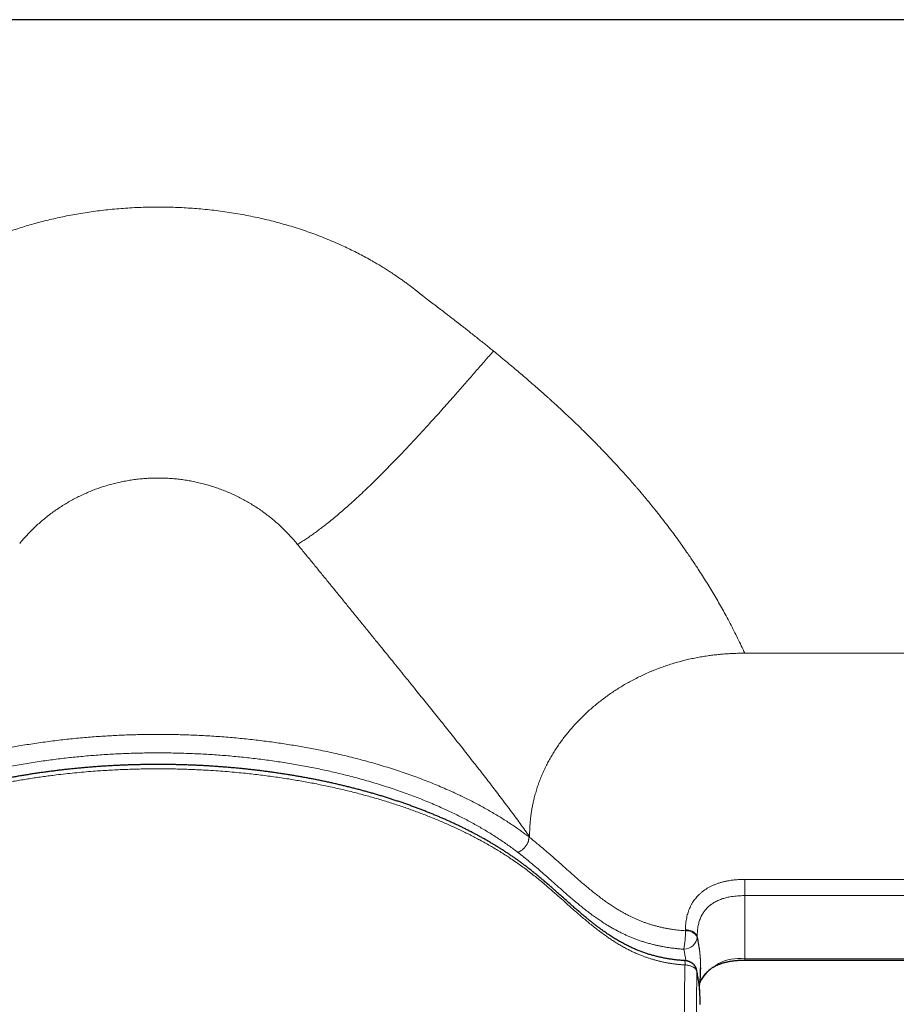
# Model space of a CAD drawing. Header units: millimetres. Extents: x 8 to 717, y 12 to 440.
# Tile 110 of 148: x 360 to 409, y 71 to 126. Entities that reach past the tile are written whole.
import ezdxf

# ---------------------------------------------------------------- set-up
doc = ezdxf.new("R2010")
doc.units = ezdxf.units.MM

msp = doc.modelspace()

# ---------------------------------------------------------------- linework, layer by layer
at = {"color": 7, "linetype": 'Continuous', "lineweight": 30}
for p, q in [((425.506, 126.27), (310.505, 126.27)), ((398.255, 73.334), (398.255, 73.378))]:
    msp.add_line(p, q, dxfattribs=at)
at = {"color": 252, "linetype": 'Continuous', "lineweight": 0}
for p, q in [((400.717, 90.925), (451.408, 90.925)), ((397.409, 75.485), (397.409, 75.441)), ((398.066, 75.14), (398.066, 75.096))]:
    msp.add_line(p, q, dxfattribs=at)
at = {"color": 252, "linetype": 'Continuous', "lineweight": 0, "flags": 128}
for points in [[(400.718, 78.306), (400.718, 78.262), (400.718, 78.217), (400.718, 78.171), (400.718, 78.124), (400.718, 78.077), (400.718, 78.029), (400.718, 77.981), (400.718, 77.933), (400.718, 77.885), (400.718, 77.838), (400.718, 77.792), (400.718, 77.746), (400.718, 77.701), (400.718, 77.658), (400.717, 77.616), (400.717, 77.575), (400.717, 77.536), (400.717, 77.499), (400.717, 77.464), (400.717, 77.431), (400.717, 77.4)], [(400.718, 78.306), (401.53, 78.306), (420.222, 78.306), (438.914, 78.306), (460.987, 78.306), (466.505, 78.306)], [(400.717, 77.4), (403.011, 77.4), (411.13, 77.4), (455.43, 77.4), (466.505, 77.4)], [(400.717, 73.876), (403.132, 73.876), (411.131, 73.876), (455.43, 73.876), (466.505, 73.876)], [(397.384, 73.534), (397.306, 66.001), (397.246, 60.184), (397.186, 54.367)], [(398.042, 73.186), (397.95, 64.296), (397.906, 60.053), (397.843, 54.017)]]:
    msp.add_lwpolyline(points, dxfattribs=at)
at = {"color": 7, "linetype": 'Continuous', "lineweight": 30, "flags": 128}
msp.add_lwpolyline([(398.255, 73.367), (398.255, 73.334), (398.255, 73.297)], dxfattribs=at)
at = {"color": 252, "linetype": 'Continuous', "lineweight": 0}
for centre, radius, start, end in [((391.738, 75.408), 5.671, 349.8942, 0.3379), ((397.476, 74.813), 0.675, 28.9558, 95.6921), ((397.471, 74.762), 0.682, 29.315, 95.2687), ((397.321, 75.16), 0.748, 269.9687, 355.0484), ((389.877, 73.328), 8.377, 0.2644, 12.1806), ((389.196, 72.666), 8.31, 7.6068, 12.1326), ((396.921, 73.602), 0.468, 351.6273, 21.5614), ((400.413, 71.439), 2.456, 82.8884, 153.3248), ((409.099, 73.876), 8.382, 179.9993, 180.4834), ((397.681, 73.189), 0.361, 359.3774, 12.1738)]:
    msp.add_arc(centre, radius, start, end, dxfattribs=at)
msp.add_ellipse((368.092, 71.424), major_axis=(30.14, -0.005), ratio=0.522487, start_param=6.281096, end_param=6.395644, dxfattribs=at)
at = {"color": 7, "linetype": 'Continuous', "lineweight": 30}
msp.add_ellipse((368.092, 71.424), major_axis=(30.14, -0.005), ratio=0.522487, start_param=6.277777, end_param=6.281096, dxfattribs=at)
at = {"color": 252, "linetype": 'Continuous', "lineweight": 0}
for points, knots in [([(386.703, 107.784), (386.632, 107.841), (386.489, 107.958), (386.27, 108.134), (386.043, 108.316), (385.81, 108.503), (385.569, 108.694), (385.343, 108.872), (385.134, 109.036), (384.995, 109.145), (384.905, 109.215), (384.867, 109.245), (384.828, 109.275), (384.79, 109.305), (384.751, 109.335), (384.712, 109.366), (384.67, 109.398), (384.624, 109.434), (384.576, 109.472), (384.53, 109.507), (384.489, 109.538), (384.46, 109.561), (384.44, 109.576), (384.428, 109.586), (384.417, 109.594), (384.406, 109.603), (384.392, 109.614), (384.375, 109.627), (384.29, 109.692), (384.164, 109.789), (383.997, 109.919), (383.855, 110.028), (383.714, 110.137), (383.572, 110.245), (383.43, 110.353), (383.287, 110.46), (383.149, 110.563), (383.029, 110.653), (382.927, 110.733), (382.835, 110.804), (382.761, 110.863), (382.707, 110.906), (382.673, 110.933), (382.638, 110.961), (382.601, 110.991), (382.563, 111.022), (382.526, 111.052), (382.491, 111.08), (382.46, 111.105), (382.431, 111.128), (382.405, 111.149), (382.382, 111.167), (382.356, 111.188), (382.327, 111.211), (382.276, 111.251), (382.209, 111.303), (382.124, 111.368), (382.038, 111.433), (381.948, 111.5), (381.857, 111.567), (381.765, 111.634), (381.673, 111.7), (381.58, 111.766), (381.432, 111.87), (381.228, 112.01), (380.977, 112.176), (380.735, 112.332), (380.5, 112.479), (380.262, 112.622), (379.988, 112.783), (379.675, 112.959), (379.325, 113.149), (378.97, 113.331), (378.611, 113.507), (378.224, 113.688), (377.808, 113.873), (377.362, 114.059), (376.911, 114.236), (376.456, 114.403), (375.996, 114.561), (375.541, 114.707), (375.09, 114.841), (374.646, 114.964), (374.2, 115.078), (373.751, 115.184), (373.29, 115.284), (372.817, 115.377), (372.331, 115.463), (371.844, 115.539), (371.356, 115.606), (370.866, 115.664), (370.384, 115.711), (369.91, 115.749), (369.445, 115.778), (368.978, 115.799), (368.511, 115.812), (368.033, 115.816), (367.545, 115.813), (367.048, 115.8), (366.553, 115.778), (366.06, 115.746), (365.567, 115.706), (365.086, 115.657), (364.615, 115.601), (364.155, 115.538), (363.696, 115.466), (363.238, 115.386), (362.797, 115.3), (362.372, 115.21), (361.963, 115.115), (361.556, 115.014), (361.151, 114.906), (360.749, 114.791), (360.348, 114.669), (359.938, 114.535), (359.518, 114.39), (359.089, 114.232), (358.664, 114.066), (358.243, 113.891), (357.824, 113.706), (357.407, 113.512), (356.992, 113.308), (356.583, 113.095), (356.179, 112.873), (355.78, 112.643), (355.387, 112.404), (355.063, 112.197), (354.805, 112.025), (354.61, 111.892), (354.417, 111.758), (354.226, 111.621), (354.037, 111.482), (353.868, 111.355), (353.726, 111.245), (353.601, 111.146), (353.472, 111.042), (353.342, 110.937), (353.214, 110.835), (353.093, 110.74), (353, 110.669), (352.942, 110.625), (352.916, 110.605), (352.889, 110.585), (352.859, 110.562), (352.826, 110.537), (352.787, 110.508), (352.741, 110.474), (352.692, 110.437), (352.643, 110.4), (352.594, 110.364), (352.548, 110.328), (352.503, 110.295), (352.464, 110.265), (352.427, 110.237), (352.389, 110.208), (352.348, 110.177), (352.304, 110.143), (352.27, 110.116), (352.245, 110.097), (352.232, 110.087), (352.218, 110.077), (352.204, 110.066), (352.19, 110.055), (352.164, 110.035), (352.128, 110.007), (352.083, 109.972), (352.043, 109.942), (352.009, 109.916), (351.98, 109.893), (351.957, 109.875), (351.938, 109.861), (351.925, 109.85), (351.912, 109.841), (351.898, 109.83), (351.882, 109.818), (351.866, 109.805), (351.85, 109.793), (351.812, 109.763), (351.751, 109.717), (351.668, 109.652), (351.585, 109.588), (351.501, 109.524), (351.415, 109.457), (351.285, 109.356), (351.112, 109.221), (350.876, 109.037), (350.623, 108.838), (350.354, 108.624), (350.093, 108.417), (349.842, 108.216), (349.6, 108.021), (349.441, 107.893), (349.364, 107.83)], [0, 0, 0, 0, 0.00652, 0.013252, 0.020195, 0.02735, 0.034716, 0.042293, 0.04803, 0.053883, 0.055046, 0.056213, 0.057385, 0.058562, 0.059743, 0.060928, 0.062118, 0.063556, 0.065147, 0.066553, 0.067776, 0.068814, 0.06922, 0.069589, 0.069921, 0.070216, 0.070655, 0.07119, 0.071726, 0.078402, 0.082712, 0.087024, 0.091337, 0.09565, 0.099962, 0.104276, 0.108586, 0.112486, 0.115163, 0.117994, 0.120979, 0.12202, 0.123078, 0.124153, 0.125293, 0.12655, 0.127717, 0.128794, 0.129781, 0.130679, 0.131487, 0.132205, 0.13285, 0.1339, 0.134924, 0.137599, 0.140069, 0.142754, 0.145507, 0.148264, 0.151025, 0.15379, 0.156564, 0.159359, 0.16701, 0.174606, 0.181344, 0.188049, 0.194833, 0.201612, 0.21129, 0.220965, 0.23064, 0.240318, 0.250002, 0.261678, 0.273343, 0.285003, 0.296664, 0.308332, 0.320032, 0.331057, 0.342061, 0.35305, 0.364028, 0.375001, 0.386704, 0.398384, 0.410049, 0.421703, 0.433353, 0.445004, 0.455983, 0.466961, 0.477952, 0.488963, 0.499999, 0.511715, 0.523403, 0.53507, 0.546721, 0.558363, 0.570001, 0.580976, 0.591959, 0.602954, 0.613966, 0.625, 0.634976, 0.644955, 0.654942, 0.664941, 0.674955, 0.684988, 0.695004, 0.706002, 0.716996, 0.72799, 0.73899, 0.749999, 0.761205, 0.772402, 0.783596, 0.794791, 0.805993, 0.817162, 0.828325, 0.834085, 0.839866, 0.845572, 0.851218, 0.857058, 0.8627, 0.866726, 0.870139, 0.874392, 0.878808, 0.88237, 0.886308, 0.890053, 0.890872, 0.891592, 0.892409, 0.893323, 0.894334, 0.895442, 0.896872, 0.898437, 0.899932, 0.901318, 0.902824, 0.904176, 0.905371, 0.906423, 0.907549, 0.908814, 0.910131, 0.911571, 0.911968, 0.912374, 0.912788, 0.913211, 0.913642, 0.914088, 0.915612, 0.916975, 0.918177, 0.919219, 0.920099, 0.920819, 0.921378, 0.921776, 0.922047, 0.922537, 0.923028, 0.923518, 0.924008, 0.924498, 0.927029, 0.92956, 0.932089, 0.934617, 0.937145, 0.939943, 0.946542, 0.952996, 0.961496, 0.969729, 0.977696, 0.985397, 0.992832, 1, 1, 1, 1]), ([(375.772, 96.998), (375.849, 97.044), (376.004, 97.139), (376.236, 97.29), (376.472, 97.449), (376.71, 97.617), (376.951, 97.794), (377.193, 97.978), (377.447, 98.176), (377.711, 98.389), (377.985, 98.616), (378.261, 98.852), (378.538, 99.095), (378.844, 99.368), (379.177, 99.673), (379.536, 100.011), (379.898, 100.358), (380.26, 100.713), (380.622, 101.076), (380.985, 101.444), (381.377, 101.849), (381.797, 102.291), (382.246, 102.769), (382.691, 103.25), (383.101, 103.7), (383.476, 104.115), (383.816, 104.494), (384.152, 104.871), (384.463, 105.222), (384.748, 105.545), (385.007, 105.84), (385.263, 106.133), (385.516, 106.422), (385.763, 106.705), (386.005, 106.983), (386.241, 107.254), (386.473, 107.52), (386.627, 107.697), (386.703, 107.784)], [0, 0, 0, 0, 0.019106, 0.03861, 0.058498, 0.078759, 0.099379, 0.120344, 0.141636, 0.165419, 0.189558, 0.214029, 0.238811, 0.263877, 0.296224, 0.328942, 0.361977, 0.395276, 0.428782, 0.46244, 0.496194, 0.538343, 0.580441, 0.622377, 0.664039, 0.696508, 0.728684, 0.760513, 0.79194, 0.816756, 0.841254, 0.865404, 0.88918, 0.912556, 0.935098, 0.957203, 0.978845, 1, 1, 1, 1]), ([(386.703, 107.784), (386.82, 107.688), (387.053, 107.498), (387.397, 107.214), (387.733, 106.933), (388.062, 106.656), (388.382, 106.383), (388.695, 106.114), (388.987, 105.86), (389.258, 105.622), (389.449, 105.452), (389.576, 105.339), (389.64, 105.282), (389.704, 105.224), (389.768, 105.167), (389.83, 105.111), (389.973, 104.981), (390.195, 104.779), (390.508, 104.49), (390.829, 104.19), (391.157, 103.879), (391.478, 103.569), (391.791, 103.263), (392.003, 103.052), (392.116, 102.939), (392.135, 102.92), (392.154, 102.901), (392.173, 102.882), (392.191, 102.863), (392.209, 102.845), (392.243, 102.811), (392.357, 102.696), (392.576, 102.473), (392.881, 102.158), (393.204, 101.817), (393.522, 101.477), (393.82, 101.15), (394.101, 100.839), (394.354, 100.553), (394.551, 100.328), (394.673, 100.185), (394.723, 100.128), (394.741, 100.106), (394.747, 100.1), (394.752, 100.093), (394.758, 100.086), (394.764, 100.08), (394.885, 99.938), (395.12, 99.659), (395.464, 99.243), (395.799, 98.827), (396.126, 98.411), (396.446, 97.995), (396.745, 97.595), (397.024, 97.212), (397.285, 96.847), (397.484, 96.561), (397.625, 96.357), (397.708, 96.235), (397.791, 96.112), (397.874, 95.989), (397.955, 95.867), (398.036, 95.744), (398.171, 95.538), (398.359, 95.247), (398.594, 94.872), (398.823, 94.498), (399.046, 94.125), (399.263, 93.752), (399.474, 93.379), (399.687, 92.992), (399.901, 92.591), (400.115, 92.175), (400.323, 91.759), (400.524, 91.342), (400.653, 91.064), (400.717, 90.925)], [0, 0, 0, 0, 0.020519, 0.040644, 0.060376, 0.079716, 0.098663, 0.117218, 0.135382, 0.150731, 0.16579, 0.169686, 0.173562, 0.177418, 0.181254, 0.185071, 0.188702, 0.207156, 0.225396, 0.245863, 0.266053, 0.285969, 0.30561, 0.324701, 0.325892, 0.327082, 0.328271, 0.329459, 0.330646, 0.331832, 0.332905, 0.336999, 0.35353, 0.374683, 0.395619, 0.416339, 0.436844, 0.454714, 0.47242, 0.487867, 0.494625, 0.49759, 0.497978, 0.498366, 0.498754, 0.499142, 0.49953, 0.499917, 0.524179, 0.548238, 0.572099, 0.595766, 0.619242, 0.642531, 0.662874, 0.683079, 0.703147, 0.709875, 0.716588, 0.723286, 0.729969, 0.736638, 0.743292, 0.749932, 0.770209, 0.790377, 0.810441, 0.830403, 0.850268, 0.870038, 0.8899, 0.911831, 0.933802, 0.955816, 0.977881, 1, 1, 1, 1]), ([(360.281, 97.05), (360.347, 97.129), (360.48, 97.287), (360.688, 97.517), (360.904, 97.742), (361.127, 97.96), (361.357, 98.171), (361.594, 98.375), (361.838, 98.573), (362.088, 98.762), (362.345, 98.944), (362.607, 99.119), (362.875, 99.285), (363.148, 99.442), (363.427, 99.591), (363.71, 99.731), (363.998, 99.863), (364.289, 99.985), (364.585, 100.098), (364.884, 100.201), (365.187, 100.295), (365.492, 100.38), (365.8, 100.454), (366.11, 100.519), (366.422, 100.574), (366.736, 100.62), (367.051, 100.655), (367.367, 100.68), (367.684, 100.696), (367.895, 100.698), (368.001, 100.699)], [0, 0, 0, 0, 0.035716, 0.071429, 0.107142, 0.142857, 0.178569, 0.214283, 0.25, 0.285711, 0.321428, 0.35714, 0.392855, 0.428571, 0.464286, 0.5, 0.535714, 0.571427, 0.60714, 0.642855, 0.678569, 0.714284, 0.75, 0.785714, 0.821427, 0.85714, 0.892853, 0.92857, 0.964287, 1, 1, 1, 1]), ([(368.001, 100.699), (368.001, 100.699), (368.003, 100.699), (368.004, 100.699), (368.005, 100.699)], [0, 0, 0, 0, 0.5, 1, 1, 1, 1]), ([(368.005, 100.699), (368.11, 100.698), (368.321, 100.696), (368.637, 100.68), (368.952, 100.655), (369.266, 100.621), (369.579, 100.576), (369.89, 100.521), (370.2, 100.457), (370.507, 100.382), (370.811, 100.299), (371.113, 100.205), (371.411, 100.102), (371.706, 99.99), (371.997, 99.869), (372.285, 99.739), (372.567, 99.599), (372.845, 99.451), (373.118, 99.295), (373.386, 99.13), (373.648, 98.957), (373.904, 98.776), (374.154, 98.587), (374.397, 98.391), (374.634, 98.188), (374.864, 97.977), (375.087, 97.761), (375.303, 97.537), (375.512, 97.309), (375.644, 97.151), (375.71, 97.073)], [0, 0, 0, 0, 0.035712, 0.071426, 0.107142, 0.142855, 0.17857, 0.214284, 0.249999, 0.285713, 0.321427, 0.357142, 0.392856, 0.42857, 0.464285, 0.5, 0.535715, 0.571429, 0.607142, 0.642856, 0.678572, 0.714285, 0.749999, 0.785716, 0.821428, 0.857141, 0.892858, 0.928571, 0.964285, 1, 1, 1, 1]), ([(375.71, 97.073), (375.721, 97.06), (375.741, 97.035), (375.762, 97.01), (375.772, 96.998)], [0, 0, 0, 0, 0.5, 1, 1, 1, 1]), ([(388.717, 80.693), (388.63, 80.815), (388.457, 81.058), (388.189, 81.426), (387.918, 81.797), (387.642, 82.169), (387.361, 82.544), (387.083, 82.913), (386.806, 83.276), (386.532, 83.634), (386.255, 83.993), (385.975, 84.354), (385.687, 84.722), (385.392, 85.099), (385.088, 85.485), (384.783, 85.871), (384.475, 86.257), (384.166, 86.645), (383.862, 87.026), (383.562, 87.399), (383.268, 87.766), (382.973, 88.133), (382.676, 88.5), (382.361, 88.891), (382.026, 89.305), (381.675, 89.74), (381.325, 90.171), (380.978, 90.6), (380.632, 91.027), (380.265, 91.48), (379.877, 91.957), (379.47, 92.46), (379.063, 92.961), (378.653, 93.465), (378.242, 93.972), (377.829, 94.48), (377.416, 94.987), (377.004, 95.492), (376.593, 95.996), (376.182, 96.498), (375.909, 96.831), (375.772, 96.998)], [0, 0, 0, 0, 0.023522, 0.047046, 0.070569, 0.094092, 0.117613, 0.141134, 0.163311, 0.18549, 0.207669, 0.229849, 0.252028, 0.275549, 0.299068, 0.322588, 0.34611, 0.369634, 0.393161, 0.415344, 0.437507, 0.459671, 0.481861, 0.504097, 0.530506, 0.556796, 0.582861, 0.608729, 0.634516, 0.660328, 0.690811, 0.721315, 0.751797, 0.782272, 0.813373, 0.844478, 0.875584, 0.906689, 0.937792, 0.968896, 1, 1, 1, 1]), ([(388.717, 80.693), (388.717, 80.713), (388.718, 80.755), (388.718, 80.82), (388.719, 80.888), (388.721, 80.956), (388.723, 81.023), (388.727, 81.118), (388.733, 81.243), (388.746, 81.438), (388.768, 81.674), (388.801, 81.94), (388.84, 82.195), (388.885, 82.44), (388.937, 82.683), (389, 82.941), (389.076, 83.212), (389.166, 83.497), (389.266, 83.779), (389.376, 84.058), (389.496, 84.335), (389.623, 84.604), (389.758, 84.865), (389.898, 85.12), (390.048, 85.371), (390.205, 85.618), (390.37, 85.861), (390.543, 86.101), (390.723, 86.336), (390.914, 86.571), (391.115, 86.805), (391.327, 87.038), (391.547, 87.265), (391.774, 87.488), (392.007, 87.705), (392.244, 87.913), (392.484, 88.113), (392.726, 88.304), (392.974, 88.49), (393.227, 88.67), (393.486, 88.844), (393.75, 89.012), (394.019, 89.175), (394.298, 89.333), (394.587, 89.487), (394.885, 89.636), (395.188, 89.778), (395.495, 89.912), (395.808, 90.038), (396.119, 90.155), (396.43, 90.262), (396.739, 90.359), (397.052, 90.449), (397.367, 90.531), (397.686, 90.606), (398.006, 90.672), (398.329, 90.731), (398.64, 90.779), (398.94, 90.819), (399.228, 90.852), (399.516, 90.878), (399.766, 90.896), (399.976, 90.907), (400.146, 90.914), (400.286, 90.919), (400.396, 90.921), (400.479, 90.923), (400.562, 90.924), (400.641, 90.924), (400.693, 90.925), (400.717, 90.925)], [0, 0, 0, 0, 0.003762, 0.007872, 0.01215, 0.016412, 0.020549, 0.024606, 0.034227, 0.043906, 0.061149, 0.078401, 0.093801, 0.1092, 0.1246, 0.140001, 0.158334, 0.176667, 0.195, 0.213333, 0.231667, 0.25, 0.2675, 0.285, 0.3025, 0.32, 0.337501, 0.355001, 0.372502, 0.390001, 0.408334, 0.426667, 0.445, 0.463333, 0.481666, 0.5, 0.5175, 0.535, 0.552501, 0.570001, 0.5875, 0.604999, 0.622498, 0.639999, 0.658333, 0.676667, 0.695001, 0.713334, 0.731667, 0.75, 0.767499, 0.784999, 0.802499, 0.819999, 0.8375, 0.855, 0.8725, 0.89, 0.905399, 0.920799, 0.936203, 0.951597, 0.960637, 0.969703, 0.978648, 0.982928, 0.987342, 0.991793, 0.99608, 1, 1, 1, 1]), ([(388.685, 80.674), (388.616, 80.726), (388.478, 80.831), (388.265, 80.987), (388.034, 81.152), (387.783, 81.325), (387.511, 81.505), (387.233, 81.683), (386.949, 81.858), (386.657, 82.032), (386.358, 82.204), (386.052, 82.374), (385.74, 82.541), (385.422, 82.705), (385.115, 82.858), (384.82, 83), (384.538, 83.132), (384.218, 83.278), (383.858, 83.435), (383.457, 83.604), (383.049, 83.768), (382.634, 83.928), (382.211, 84.084), (381.781, 84.235), (381.345, 84.382), (380.899, 84.526), (380.443, 84.666), (379.975, 84.802), (379.503, 84.934), (379.024, 85.06), (378.538, 85.181), (378.047, 85.297), (377.551, 85.407), (377.086, 85.505), (376.653, 85.59), (376.253, 85.665), (375.852, 85.737), (375.447, 85.805), (375.039, 85.869), (374.629, 85.93), (374.216, 85.987), (373.794, 86.042), (373.361, 86.094), (372.918, 86.142), (372.473, 86.187), (372.026, 86.227), (371.573, 86.263), (371.112, 86.296), (370.645, 86.324), (370.176, 86.348), (369.707, 86.367), (369.257, 86.381), (368.827, 86.39), (368.416, 86.395), (368.003, 86.397), (367.587, 86.395), (367.169, 86.39), (366.751, 86.381), (366.333, 86.368), (365.915, 86.351), (365.497, 86.331), (365.079, 86.307), (364.654, 86.279), (364.221, 86.246), (363.781, 86.209), (363.342, 86.168), (362.904, 86.122), (362.463, 86.072), (362.018, 86.017), (361.57, 85.957), (361.123, 85.892), (360.68, 85.824), (360.257, 85.754), (359.856, 85.684), (359.475, 85.613), (359.062, 85.533), (358.618, 85.442), (358.143, 85.338), (357.672, 85.229), (357.204, 85.115), (356.74, 84.996), (356.28, 84.872), (355.825, 84.742), (355.37, 84.606), (354.916, 84.464), (354.463, 84.315), (354.016, 84.161), (353.575, 84.002), (353.139, 83.837), (352.709, 83.668), (352.287, 83.493), (351.911, 83.331), (351.58, 83.182), (351.293, 83.049), (350.99, 82.905), (350.674, 82.749), (350.344, 82.58), (350.021, 82.408), (349.703, 82.234), (349.39, 82.055), (349.082, 81.872), (348.779, 81.684), (348.482, 81.494), (348.192, 81.301), (347.924, 81.116), (347.675, 80.937), (347.446, 80.767), (347.297, 80.652), (347.223, 80.595)], [0, 0, 0, 0, 0.007489, 0.014978, 0.022467, 0.031461, 0.040457, 0.049454, 0.058451, 0.067445, 0.076582, 0.085722, 0.094863, 0.104003, 0.11314, 0.120884, 0.128629, 0.136373, 0.146904, 0.157437, 0.167971, 0.178501, 0.189105, 0.199711, 0.210318, 0.220921, 0.231868, 0.242817, 0.253766, 0.264712, 0.275739, 0.286769, 0.297798, 0.308826, 0.31751, 0.326195, 0.33488, 0.343564, 0.352289, 0.361015, 0.369741, 0.378466, 0.387728, 0.396992, 0.406256, 0.41552, 0.424781, 0.434407, 0.444035, 0.453664, 0.463293, 0.472918, 0.481322, 0.489727, 0.49813, 0.506683, 0.515236, 0.523789, 0.532341, 0.540932, 0.549524, 0.558116, 0.566707, 0.575827, 0.58495, 0.594074, 0.603196, 0.612317, 0.621785, 0.631254, 0.640725, 0.650195, 0.659662, 0.667916, 0.676171, 0.684425, 0.694953, 0.705483, 0.716014, 0.726542, 0.737143, 0.747746, 0.758349, 0.768949, 0.779891, 0.790835, 0.801778, 0.81272, 0.823742, 0.834768, 0.845793, 0.856815, 0.864669, 0.872523, 0.880377, 0.889811, 0.899246, 0.908683, 0.918118, 0.927551, 0.93715, 0.946752, 0.956354, 0.965955, 0.975554, 0.983702, 0.991851, 1, 1, 1, 1]), ([(388.064, 79.815), (387.983, 79.876), (387.822, 79.998), (387.573, 80.179), (387.318, 80.358), (387.057, 80.534), (386.79, 80.708), (386.518, 80.879), (386.239, 81.048), (385.955, 81.214), (385.666, 81.378), (385.367, 81.541), (385.061, 81.702), (384.745, 81.862), (384.424, 82.02), (384.097, 82.174), (383.75, 82.332), (383.383, 82.493), (382.993, 82.656), (382.597, 82.815), (382.195, 82.971), (381.785, 83.122), (381.368, 83.269), (380.945, 83.411), (380.517, 83.549), (380.083, 83.683), (379.643, 83.811), (379.199, 83.935), (378.771, 84.048), (378.361, 84.152), (377.97, 84.246), (377.576, 84.337), (377.179, 84.424), (376.776, 84.508), (376.368, 84.588), (375.954, 84.666), (375.538, 84.739), (375.119, 84.808), (374.697, 84.874), (374.271, 84.935), (373.842, 84.993), (373.411, 85.047), (372.979, 85.096), (372.547, 85.141), (372.116, 85.182), (371.686, 85.219), (371.255, 85.251), (370.822, 85.28), (370.375, 85.305), (369.914, 85.326), (369.437, 85.344), (368.96, 85.356), (368.482, 85.363), (368.02, 85.366), (367.572, 85.364), (367.14, 85.358), (366.708, 85.348), (366.276, 85.333), (365.844, 85.315), (365.411, 85.293), (364.978, 85.266), (364.546, 85.236), (364.114, 85.201), (363.687, 85.163), (363.263, 85.121), (362.843, 85.075), (362.425, 85.025), (362.008, 84.972), (361.58, 84.913), (361.142, 84.848), (360.693, 84.776), (360.247, 84.7), (359.804, 84.619), (359.355, 84.532), (358.9, 84.439), (358.439, 84.338), (357.982, 84.233), (357.528, 84.122), (357.078, 84.007), (356.632, 83.886), (356.19, 83.76), (355.753, 83.63), (355.322, 83.495), (354.895, 83.355), (354.474, 83.21), (354.079, 83.068), (353.709, 82.93), (353.364, 82.796), (353.023, 82.658), (352.687, 82.518), (352.351, 82.372), (352.017, 82.222), (351.683, 82.066), (351.355, 81.907), (351.032, 81.745), (350.716, 81.58), (350.405, 81.412), (350.1, 81.241), (349.801, 81.067), (349.509, 80.89), (349.219, 80.708), (348.933, 80.521), (348.65, 80.329), (348.375, 80.135), (348.106, 79.938), (347.933, 79.804), (347.846, 79.737)], [0, 0, 0, 0, 0.008993, 0.017988, 0.026984, 0.035979, 0.044972, 0.053964, 0.062959, 0.071955, 0.08095, 0.089942, 0.099223, 0.108506, 0.11779, 0.127073, 0.136354, 0.146885, 0.157418, 0.167952, 0.178483, 0.189087, 0.199694, 0.2103, 0.220904, 0.231527, 0.242151, 0.252776, 0.263399, 0.27248, 0.281563, 0.290647, 0.29973, 0.308811, 0.318073, 0.327336, 0.336601, 0.345865, 0.355126, 0.364465, 0.373806, 0.383149, 0.39249, 0.401829, 0.411013, 0.420199, 0.429385, 0.438571, 0.447755, 0.457826, 0.4679, 0.477975, 0.488049, 0.498119, 0.50724, 0.516363, 0.525486, 0.534609, 0.543729, 0.552924, 0.56212, 0.571318, 0.580515, 0.589709, 0.598755, 0.607804, 0.616853, 0.625902, 0.634948, 0.644839, 0.654734, 0.664629, 0.674523, 0.684414, 0.694943, 0.705474, 0.716005, 0.726533, 0.737134, 0.747737, 0.75834, 0.768941, 0.77956, 0.790182, 0.800803, 0.811423, 0.820499, 0.829577, 0.838656, 0.847734, 0.85681, 0.866244, 0.87568, 0.885116, 0.894552, 0.903986, 0.913419, 0.922855, 0.932292, 0.941728, 0.951162, 0.960928, 0.970696, 0.980466, 0.990234, 1, 1, 1, 1]), ([(397.384, 73.534), (397.318, 73.538), (397.186, 73.547), (396.989, 73.566), (396.794, 73.589), (396.599, 73.617), (396.404, 73.649), (396.211, 73.687), (396.02, 73.728), (395.834, 73.774), (395.653, 73.823), (395.477, 73.876), (395.304, 73.932), (395.135, 73.991), (394.954, 74.059), (394.763, 74.136), (394.563, 74.224), (394.369, 74.315), (394.167, 74.416), (393.96, 74.528), (393.747, 74.65), (393.54, 74.775), (393.339, 74.903), (393.143, 75.034), (392.928, 75.184), (392.695, 75.354), (392.447, 75.544), (392.204, 75.737), (391.966, 75.932), (391.733, 76.128), (391.503, 76.325), (391.238, 76.556), (390.939, 76.821), (390.587, 77.135), (390.218, 77.462), (389.873, 77.763), (389.569, 78.023), (389.308, 78.242), (389.041, 78.46), (388.768, 78.676), (388.489, 78.89), (388.201, 79.101), (387.905, 79.309), (387.617, 79.504), (387.338, 79.685), (387.069, 79.854), (386.795, 80.02), (386.515, 80.185), (386.23, 80.346), (385.948, 80.501), (385.67, 80.649), (385.396, 80.79), (385.119, 80.928), (384.836, 81.065), (384.549, 81.2), (384.256, 81.333), (383.96, 81.464), (383.659, 81.592), (383.355, 81.718), (383.047, 81.842), (382.735, 81.962), (382.42, 82.081), (382.101, 82.197), (381.779, 82.31), (381.453, 82.421), (381.122, 82.53), (380.784, 82.636), (380.442, 82.741), (380.096, 82.843), (379.747, 82.942), (379.394, 83.038), (379.033, 83.133), (378.665, 83.226), (378.287, 83.317), (377.907, 83.405), (377.524, 83.49), (377.138, 83.571), (376.758, 83.647), (376.385, 83.718), (376.019, 83.785), (375.652, 83.848), (375.268, 83.911), (374.869, 83.973), (374.453, 84.033), (374.036, 84.089), (373.616, 84.142), (373.194, 84.191), (372.74, 84.239), (372.253, 84.286), (371.733, 84.33), (371.211, 84.368), (370.742, 84.397), (370.326, 84.419), (369.963, 84.436), (369.6, 84.449), (369.237, 84.46), (368.873, 84.468), (368.501, 84.474), (368.121, 84.476), (367.734, 84.476), (367.347, 84.472), (366.945, 84.465), (366.529, 84.454), (366.099, 84.439), (365.669, 84.42), (365.239, 84.397), (364.81, 84.37), (364.35, 84.337), (363.861, 84.297), (363.343, 84.249), (362.826, 84.195), (362.364, 84.141), (361.957, 84.09), (361.605, 84.042), (361.254, 83.992), (360.904, 83.94), (360.555, 83.884), (360.201, 83.825), (359.841, 83.762), (359.476, 83.694), (359.113, 83.624), (358.738, 83.548), (358.353, 83.466), (357.957, 83.377), (357.563, 83.285), (357.172, 83.189), (356.785, 83.089), (356.372, 82.979), (355.936, 82.856), (355.478, 82.721), (355.024, 82.581), (354.623, 82.45), (354.272, 82.332), (353.969, 82.226), (353.67, 82.118), (353.373, 82.008), (353.079, 81.895), (352.782, 81.778), (352.483, 81.656), (352.181, 81.53), (351.883, 81.4), (351.578, 81.264), (351.266, 81.12), (350.949, 80.967), (350.636, 80.812), (350.328, 80.654), (350.025, 80.493), (349.725, 80.328), (349.428, 80.159), (349.135, 79.986), (348.847, 79.81), (348.565, 79.631), (348.289, 79.449), (348.027, 79.27), (347.777, 79.094), (347.54, 78.92), (347.309, 78.745), (347.087, 78.571), (346.873, 78.398), (346.669, 78.226), (346.47, 78.052), (346.268, 77.87), (346.065, 77.68), (345.862, 77.482), (345.665, 77.281), (345.474, 77.079), (345.29, 76.874), (345.1, 76.653), (344.906, 76.415), (344.71, 76.16), (344.523, 75.902), (344.366, 75.669), (344.234, 75.462), (344.124, 75.281), (344.018, 75.099), (343.918, 74.916), (343.823, 74.732), (343.732, 74.544), (343.643, 74.351), (343.559, 74.153), (343.481, 73.955), (343.406, 73.748), (343.334, 73.534), (343.268, 73.311), (343.209, 73.088), (343.157, 72.864), (343.112, 72.639), (343.072, 72.398), (343.039, 72.139), (343.015, 71.864), (343.002, 71.613), (343.002, 71.453), (343.002, 71.385)], [0, 0, 0, 0, 0.0025868, 0.0051761, 0.0077651, 0.0103518, 0.0130176, 0.0156858, 0.0183543, 0.0210203, 0.0236471, 0.0262765, 0.0289071, 0.0315374, 0.0341649, 0.0375421, 0.0409215, 0.0443016, 0.0476796, 0.0517611, 0.0558438, 0.0599258, 0.0640346, 0.068144, 0.072253, 0.0779581, 0.0836634, 0.0893765, 0.0950896, 0.1008041, 0.1065186, 0.1122332, 0.1208074, 0.1293817, 0.1391968, 0.1490123, 0.1554071, 0.1618022, 0.1681971, 0.1745914, 0.1810081, 0.1874259, 0.1938436, 0.20026, 0.2056897, 0.2111197, 0.2165493, 0.2219929, 0.2274368, 0.2328803, 0.2378438, 0.2428073, 0.2477755, 0.2527437, 0.2577541, 0.2627647, 0.267775, 0.2727962, 0.2778177, 0.2828389, 0.2878547, 0.2928707, 0.2978864, 0.3029131, 0.3079401, 0.3129668, 0.3180979, 0.3232293, 0.3283605, 0.3335033, 0.3386464, 0.3437892, 0.3491596, 0.3545304, 0.3599008, 0.3652846, 0.3706688, 0.3760527, 0.381057, 0.3860614, 0.3910706, 0.3960798, 0.4016511, 0.4072229, 0.4127943, 0.4183806, 0.4239673, 0.4295537, 0.4363582, 0.4431627, 0.4499793, 0.456796, 0.4614975, 0.4661994, 0.4709009, 0.4756115, 0.4803222, 0.4850328, 0.4900387, 0.4950447, 0.5000555, 0.5050663, 0.5106395, 0.5162132, 0.5217864, 0.5273746, 0.5329632, 0.5385514, 0.5453583, 0.5521652, 0.5589843, 0.5658033, 0.5705069, 0.5752107, 0.5799142, 0.5846267, 0.5893395, 0.5940521, 0.5990559, 0.6040598, 0.6090684, 0.6140771, 0.6196479, 0.6252191, 0.63079, 0.6363758, 0.641962, 0.6475479, 0.6543517, 0.6611556, 0.6679716, 0.6747876, 0.6794888, 0.6841902, 0.6888914, 0.6936016, 0.6983121, 0.7030223, 0.7080258, 0.7130293, 0.7180376, 0.723046, 0.7286164, 0.7341872, 0.7397575, 0.7453429, 0.7509287, 0.7565141, 0.7622367, 0.7679597, 0.7736822, 0.779421, 0.7851602, 0.7908989, 0.7961671, 0.8014352, 0.8067089, 0.8119827, 0.816988, 0.8219933, 0.8270035, 0.8320137, 0.8375861, 0.843159, 0.8487315, 0.8543189, 0.8599067, 0.8654941, 0.8722999, 0.8791058, 0.8859239, 0.892742, 0.8974447, 0.9021477, 0.9068504, 0.911562, 0.9162739, 0.9209856, 0.9259929, 0.9310002, 0.9360123, 0.9410243, 0.9465988, 0.9521736, 0.9577481, 0.9633373, 0.9689269, 0.9745162, 0.9813239, 0.9881317, 0.9949516, 1, 1, 1, 1]), ([(388.685, 80.674), (388.685, 80.673), (388.685, 80.655), (388.683, 80.619), (388.677, 80.563), (388.666, 80.506), (388.65, 80.449), (388.631, 80.392), (388.608, 80.336), (388.58, 80.28), (388.549, 80.225), (388.515, 80.173), (388.477, 80.122), (388.436, 80.073), (388.393, 80.027), (388.347, 79.985), (388.3, 79.945), (388.251, 79.909), (388.199, 79.877), (388.151, 79.851), (388.106, 79.83), (388.078, 79.82), (388.064, 79.815)], [0, 0, 0, 0, 0.0012013, 0.0539428, 0.1070505, 0.1613131, 0.2159748, 0.2687163, 0.321824, 0.3760866, 0.4307483, 0.4834898, 0.5365975, 0.5908602, 0.6455219, 0.6982635, 0.7513712, 0.805634, 0.8602958, 0.9142739, 0.9571369, 1, 1, 1, 1]), ([(388.685, 80.674), (388.69, 80.669), (388.701, 80.66), (388.712, 80.652), (388.717, 80.647)], [0, 0, 0, 0, 0.4999999, 1, 1, 1, 1]), ([(388.717, 80.693), (388.717, 80.685), (388.717, 80.67), (388.717, 80.655), (388.717, 80.647)], [0, 0, 0, 0, 0.4959546, 1, 1, 1, 1]), ([(388.717, 80.647), (388.8, 80.581), (388.967, 80.448), (389.21, 80.248), (389.45, 80.047), (389.712, 79.823), (389.997, 79.575), (390.303, 79.305), (390.63, 79.013), (390.979, 78.701), (391.353, 78.37), (391.682, 78.085), (391.967, 77.845), (392.203, 77.65), (392.446, 77.458), (392.695, 77.267), (392.934, 77.093), (393.161, 76.934), (393.377, 76.791), (393.581, 76.662), (393.773, 76.547), (393.95, 76.446), (394.132, 76.348), (394.308, 76.258), (394.479, 76.176), (394.643, 76.101), (394.811, 76.029), (394.984, 75.96), (395.16, 75.894), (395.34, 75.832), (395.523, 75.774), (395.711, 75.719), (395.904, 75.668), (396.104, 75.621), (396.31, 75.578), (396.519, 75.54), (396.716, 75.51), (396.899, 75.486), (397.067, 75.468), (397.237, 75.453), (397.352, 75.445), (397.409, 75.441)], [0, 0, 0, 0, 0.032937, 0.065876, 0.098817, 0.131755, 0.175727, 0.219699, 0.263671, 0.317588, 0.371504, 0.425419, 0.457821, 0.49023, 0.522638, 0.555039, 0.587433, 0.613086, 0.638742, 0.664393, 0.683708, 0.703023, 0.722222, 0.741421, 0.757407, 0.773405, 0.789405, 0.805398, 0.82138, 0.837156, 0.852943, 0.868729, 0.884502, 0.900734, 0.916983, 0.93323, 0.949461, 0.962061, 0.974661, 0.987331, 1, 1, 1, 1]), ([(388.064, 79.815), (388.175, 79.727), (388.397, 79.553), (388.72, 79.288), (389.037, 79.021), (389.348, 78.752), (389.656, 78.482), (389.985, 78.189), (390.339, 77.874), (390.719, 77.537), (391.054, 77.247), (391.344, 77.003), (391.585, 76.805), (391.832, 76.608), (392.085, 76.414), (392.332, 76.233), (392.572, 76.065), (392.805, 75.91), (393.026, 75.77), (393.233, 75.646), (393.424, 75.537), (393.621, 75.431), (393.811, 75.333), (393.996, 75.244), (394.173, 75.163), (394.355, 75.085), (394.542, 75.01), (394.736, 74.937), (394.938, 74.866), (395.148, 74.799), (395.364, 74.735), (395.571, 74.68), (395.769, 74.633), (395.957, 74.592), (396.147, 74.555), (396.34, 74.521), (396.535, 74.491), (396.73, 74.466), (396.925, 74.444), (397.123, 74.426), (397.255, 74.417), (397.321, 74.413)], [0, 0, 0, 0, 0.041896, 0.083796, 0.125702, 0.167613, 0.209525, 0.251429, 0.303583, 0.355737, 0.407889, 0.439232, 0.470582, 0.501931, 0.533273, 0.56461, 0.590907, 0.617208, 0.643503, 0.663308, 0.683112, 0.702789, 0.722466, 0.738867, 0.75528, 0.771694, 0.788102, 0.8045, 0.821708, 0.83893, 0.856149, 0.873355, 0.88752, 0.901699, 0.915883, 0.930061, 0.944225, 0.958164, 0.972112, 0.986061, 1, 1, 1, 1]), ([(397.409, 75.485), (397.41, 75.543), (397.412, 75.659), (397.425, 75.833), (397.447, 76.006), (397.476, 76.169), (397.512, 76.323), (397.555, 76.466), (397.605, 76.608), (397.664, 76.747), (397.731, 76.883), (397.804, 77.009), (397.881, 77.125), (397.96, 77.231), (398.047, 77.334), (398.143, 77.436), (398.25, 77.537), (398.369, 77.635), (398.496, 77.727), (398.628, 77.812), (398.766, 77.89), (398.914, 77.963), (399.07, 78.029), (399.236, 78.089), (399.406, 78.141), (399.579, 78.186), (399.741, 78.22), (399.893, 78.246), (400.016, 78.263), (400.144, 78.278), (400.278, 78.29), (400.434, 78.3), (400.581, 78.305), (400.676, 78.306), (400.718, 78.306)], [0, 0, 0, 0, 0.038399, 0.076834, 0.115261, 0.15365, 0.1862, 0.218847, 0.251525, 0.284181, 0.316779, 0.349297, 0.377102, 0.404948, 0.432791, 0.460592, 0.49166, 0.522844, 0.554093, 0.585349, 0.61655, 0.647629, 0.681474, 0.715395, 0.749357, 0.783308, 0.817178, 0.84391, 0.870642, 0.887565, 0.917056, 0.946556, 0.976049, 1, 1, 1, 1]), ([(398.066, 75.14), (398.067, 75.19), (398.068, 75.289), (398.078, 75.439), (398.096, 75.589), (398.12, 75.727), (398.149, 75.853), (398.181, 75.967), (398.221, 76.081), (398.267, 76.193), (398.321, 76.305), (398.379, 76.405), (398.438, 76.496), (398.498, 76.577), (398.564, 76.655), (398.636, 76.733), (398.717, 76.808), (398.805, 76.881), (398.9, 76.95), (399, 77.015), (399.107, 77.074), (399.215, 77.127), (399.323, 77.173), (399.432, 77.214), (399.543, 77.25), (399.658, 77.282), (399.774, 77.309), (399.91, 77.337), (400.067, 77.361), (400.245, 77.381), (400.425, 77.394), (400.582, 77.4), (400.68, 77.4), (400.717, 77.4), (400.717, 77.4)], [0, 0, 0, 0, 0.040804, 0.081606, 0.122704, 0.163799, 0.195869, 0.227953, 0.260016, 0.292838, 0.325683, 0.358496, 0.38455, 0.410604, 0.436966, 0.463328, 0.492, 0.5207, 0.549373, 0.579092, 0.608841, 0.638565, 0.666204, 0.693863, 0.721506, 0.749718, 0.777946, 0.806162, 0.847876, 0.889593, 0.931708, 0.973825, 0.999986, 1, 1, 1, 1]), ([(400.717, 77.4), (400.717, 77.29), (400.717, 77.07), (400.717, 76.75), (400.717, 76.437), (400.717, 76.132), (400.717, 75.836), (400.717, 75.547), (400.717, 75.257), (400.717, 74.967), (400.717, 74.678), (400.717, 74.4), (400.717, 74.131), (400.717, 73.961), (400.717, 73.876)], [0, 0, 0, 0, 0.08, 0.16, 0.24, 0.32, 0.4, 0.480001, 0.560001, 0.648, 0.736, 0.824, 0.912, 1, 1, 1, 1]), ([(398.254, 73.378), (398.254, 73.449), (398.253, 73.623), (398.24, 73.901), (398.215, 74.211), (398.177, 74.521), (398.129, 74.831), (398.087, 75.037), (398.066, 75.14)], [0, 0, 0, 0, 0.120072, 0.296058, 0.472044, 0.648029, 0.824015, 1, 1, 1, 1]), ([(398.042, 73.186), (398.038, 73.2), (398.03, 73.229), (398.006, 73.272), (397.974, 73.313), (397.932, 73.351), (397.883, 73.388), (397.827, 73.421), (397.764, 73.45), (397.695, 73.476), (397.622, 73.498), (397.545, 73.514), (397.466, 73.527), (397.411, 73.532), (397.384, 73.534)], [0, 0, 0, 0, 0.08376, 0.167788, 0.251548, 0.335308, 0.419335, 0.503094, 0.586855, 0.670882, 0.754642, 0.836346, 0.918297, 1, 1, 1, 1])]:
    msp.add_open_spline(points, degree=3, knots=knots, dxfattribs=at)
at = {"color": 7, "linetype": 'Continuous', "lineweight": 30}
for points, knots in [([(397.357, 73.774), (397.352, 73.775), (397.31, 73.777), (397.231, 73.783), (397.12, 73.792), (397.01, 73.802), (396.901, 73.813), (396.793, 73.826), (396.686, 73.84), (396.58, 73.855), (396.474, 73.872), (396.369, 73.89), (396.264, 73.909), (396.159, 73.929), (396.055, 73.951), (395.951, 73.974), (395.847, 73.999), (395.744, 74.025), (395.643, 74.052), (395.541, 74.08), (395.44, 74.11), (395.338, 74.141), (395.237, 74.174), (395.136, 74.208), (395.034, 74.244), (394.932, 74.282), (394.831, 74.321), (394.729, 74.362), (394.627, 74.404), (394.524, 74.449), (394.421, 74.495), (394.317, 74.544), (394.212, 74.594), (394.107, 74.647), (394.001, 74.702), (393.895, 74.759), (393.787, 74.818), (393.679, 74.88), (393.568, 74.946), (393.455, 75.014), (393.34, 75.086), (393.225, 75.16), (393.109, 75.237), (392.991, 75.317), (392.87, 75.401), (392.747, 75.49), (392.62, 75.583), (392.486, 75.683), (392.348, 75.79), (392.205, 75.902), (392.057, 76.021), (391.902, 76.148), (391.738, 76.285), (391.56, 76.436), (391.365, 76.604), (391.146, 76.795), (390.891, 77.02), (390.619, 77.263), (390.352, 77.5), (390.119, 77.706), (389.909, 77.89), (389.716, 78.058), (389.533, 78.215), (389.361, 78.36), (389.196, 78.497), (389.032, 78.631), (388.867, 78.764), (388.702, 78.894), (388.542, 79.019), (388.384, 79.138), (388.23, 79.253), (388.078, 79.363), (387.927, 79.47), (387.775, 79.576), (387.62, 79.682), (387.459, 79.789), (387.296, 79.895), (387.132, 80), (386.965, 80.105), (386.796, 80.208), (386.625, 80.31), (386.453, 80.412), (386.278, 80.512), (386.101, 80.612), (385.922, 80.71), (385.741, 80.808), (385.558, 80.905), (385.374, 81.001), (385.187, 81.095), (384.999, 81.189), (384.809, 81.281), (384.617, 81.373), (384.424, 81.463), (384.23, 81.552), (384.034, 81.639), (383.836, 81.726), (383.636, 81.812), (383.435, 81.896), (383.232, 81.98), (383.027, 82.062), (382.821, 82.144), (382.613, 82.224), (382.403, 82.303), (382.193, 82.381), (381.98, 82.458), (381.767, 82.533), (381.552, 82.607), (381.335, 82.68), (381.117, 82.752), (380.898, 82.823), (380.677, 82.892), (380.455, 82.961), (380.232, 83.028), (380.007, 83.094), (379.781, 83.159), (379.553, 83.222), (379.324, 83.284), (379.094, 83.345), (378.863, 83.405), (378.63, 83.464), (378.397, 83.521), (378.163, 83.577), (377.927, 83.632), (377.691, 83.685), (377.453, 83.737), (377.215, 83.788), (376.975, 83.837), (376.735, 83.885), (376.494, 83.932), (376.252, 83.977), (376.009, 84.022), (375.766, 84.064), (375.522, 84.106), (375.277, 84.146), (375.031, 84.185), (374.785, 84.222), (374.538, 84.258), (374.29, 84.293), (374.041, 84.326), (373.792, 84.359), (373.542, 84.389), (373.292, 84.419), (373.04, 84.447), (372.788, 84.473), (372.536, 84.499), (372.283, 84.523), (372.03, 84.545), (371.777, 84.566), (371.523, 84.586), (371.269, 84.605), (371.015, 84.622), (370.76, 84.637), (370.504, 84.652), (370.249, 84.665), (369.993, 84.676), (369.736, 84.686), (369.479, 84.695), (369.222, 84.702), (368.966, 84.708), (368.709, 84.713), (368.452, 84.716), (368.195, 84.718), (367.938, 84.718), (367.682, 84.717), (367.427, 84.715), (367.171, 84.711), (366.915, 84.706), (366.659, 84.7), (366.403, 84.692), (366.148, 84.682), (365.892, 84.672), (365.636, 84.66), (365.38, 84.646), (365.125, 84.631), (364.87, 84.615), (364.615, 84.597), (364.361, 84.578), (364.108, 84.558), (363.855, 84.536), (363.602, 84.513), (363.35, 84.489), (363.098, 84.463), (362.846, 84.436), (362.595, 84.407), (362.345, 84.377), (362.095, 84.346), (361.845, 84.313), (361.597, 84.279), (361.348, 84.243), (361.101, 84.207), (360.854, 84.169), (360.608, 84.129), (360.363, 84.088), (360.119, 84.046), (359.876, 84.003), (359.633, 83.958), (359.391, 83.912), (359.15, 83.865), (358.911, 83.816), (358.673, 83.766), (358.435, 83.715), (358.199, 83.663), (357.963, 83.609), (357.729, 83.554), (357.496, 83.498), (357.263, 83.44), (357.032, 83.381), (356.802, 83.321), (356.573, 83.26), (356.346, 83.197), (356.119, 83.133), (355.893, 83.068), (355.668, 83.002), (355.445, 82.934), (355.223, 82.865), (355.002, 82.795), (354.783, 82.723), (354.565, 82.651), (354.349, 82.577), (354.134, 82.502), (353.921, 82.426), (353.709, 82.349), (353.498, 82.271), (353.289, 82.191), (353.082, 82.11), (352.876, 82.029), (352.672, 81.946), (352.469, 81.861), (352.268, 81.776), (352.067, 81.689), (351.869, 81.602), (351.673, 81.513), (351.478, 81.423), (351.286, 81.333), (351.095, 81.241), (350.907, 81.149), (350.72, 81.055), (350.535, 80.961), (350.353, 80.865), (350.172, 80.769), (349.993, 80.671), (349.816, 80.573), (349.64, 80.473), (349.467, 80.373), (349.296, 80.271), (349.126, 80.169), (348.958, 80.065), (348.793, 79.96), (348.629, 79.855), (348.467, 79.748), (348.306, 79.64), (348.148, 79.531), (347.991, 79.422), (347.836, 79.311), (347.684, 79.199), (347.534, 79.087), (347.387, 78.974), (347.242, 78.86), (347.099, 78.746), (346.958, 78.63), (346.819, 78.514), (346.684, 78.397), (346.551, 78.28), (346.42, 78.162), (346.29, 78.043), (346.163, 77.923), (346.038, 77.803), (345.916, 77.681), (345.796, 77.559), (345.678, 77.436), (345.562, 77.312), (345.449, 77.188), (345.338, 77.063), (345.23, 76.937), (345.124, 76.811), (345.021, 76.684), (344.921, 76.557), (344.823, 76.43), (344.727, 76.301), (344.634, 76.173), (344.544, 76.043), (344.455, 75.913), (344.37, 75.783), (344.287, 75.652), (344.206, 75.521), (344.128, 75.388), (344.053, 75.256), (343.98, 75.123), (343.909, 74.989), (343.842, 74.856), (343.777, 74.722), (343.714, 74.587), (343.654, 74.452), (343.597, 74.317), (343.542, 74.181), (343.49, 74.045), (343.44, 73.91), (343.393, 73.773), (343.349, 73.637), (343.307, 73.5), (343.268, 73.363), (343.232, 73.226), (343.198, 73.089), (343.167, 72.952), (343.139, 72.814), (343.113, 72.677), (343.09, 72.539), (343.069, 72.402), (343.052, 72.264), (343.036, 72.126), (343.024, 71.988), (343.014, 71.85), (343.007, 71.713), (343.002, 71.575), (343.001, 71.467), (343.001, 71.404), (343.001, 71.387)], [0, 0, 0, 0, 0.000181, 0.001651, 0.0031051, 0.0045515, 0.0059933, 0.0074319, 0.0088687, 0.0103047, 0.0117414, 0.0131795, 0.0146228, 0.0160812, 0.0175506, 0.0190293, 0.0205157, 0.0220078, 0.0235038, 0.0250024, 0.0265322, 0.0280763, 0.0296406, 0.031228, 0.0328411, 0.0344831, 0.0361568, 0.0378373, 0.0395646, 0.0413287, 0.0431314, 0.0449745, 0.0468596, 0.0487887, 0.0507635, 0.0527862, 0.0548587, 0.0569834, 0.0591656, 0.0615191, 0.0638616, 0.0662686, 0.0687472, 0.0713075, 0.0739617, 0.0767249, 0.0796165, 0.082663, 0.0859627, 0.0893335, 0.0928817, 0.0966436, 0.1006751, 0.1050628, 0.1099933, 0.1154304, 0.1217119, 0.1295572, 0.1363848, 0.1421892, 0.1473324, 0.1522403, 0.1567085, 0.1608995, 0.1648668, 0.1686503, 0.1726583, 0.1764895, 0.1801671, 0.1837135, 0.1871462, 0.1904792, 0.1937236, 0.196886, 0.2002135, 0.2035534, 0.206892, 0.2102299, 0.2135676, 0.2169055, 0.220244, 0.2235836, 0.2269247, 0.2302679, 0.2336137, 0.2369626, 0.240315, 0.2436726, 0.2469998, 0.2503462, 0.2536963, 0.2570454, 0.2603883, 0.2637206, 0.2670381, 0.2703746, 0.2737103, 0.2770457, 0.2803812, 0.2837172, 0.2870543, 0.2903931, 0.2937337, 0.2970706, 0.3004052, 0.3037382, 0.30707, 0.3104011, 0.313732, 0.3170633, 0.3203953, 0.3237285, 0.3270635, 0.3304008, 0.3337408, 0.3370848, 0.3404246, 0.3437648, 0.3471043, 0.350443, 0.353781, 0.3571183, 0.3604549, 0.3637908, 0.3671261, 0.3704609, 0.3737952, 0.377129, 0.3804624, 0.3837904, 0.3871239, 0.3904545, 0.3937828, 0.3971094, 0.4004348, 0.4037596, 0.4070842, 0.4104092, 0.413735, 0.4170622, 0.4203912, 0.4237227, 0.4270572, 0.4303938, 0.4337253, 0.4370547, 0.4403826, 0.4437095, 0.447036, 0.4503625, 0.4536894, 0.4570173, 0.4603466, 0.463678, 0.4670119, 0.4703489, 0.4736896, 0.4770263, 0.4803538, 0.4836885, 0.4870261, 0.4903618, 0.4936906, 0.4970083, 0.500318, 0.5036398, 0.5069618, 0.5102845, 0.5136084, 0.516934, 0.520262, 0.523593, 0.5269299, 0.5302636, 0.5335948, 0.5369239, 0.5402514, 0.5435779, 0.546904, 0.55023, 0.5535565, 0.5568839, 0.5602128, 0.5635436, 0.5668769, 0.5702127, 0.5735464, 0.57688, 0.580214, 0.5835489, 0.5868852, 0.5902233, 0.5935559, 0.5968834, 0.6002169, 0.6035534, 0.6068893, 0.6102209, 0.613545, 0.616864, 0.6201956, 0.6235252, 0.6268535, 0.6301809, 0.6335079, 0.6368351, 0.6401628, 0.6434916, 0.646822, 0.6501544, 0.6534896, 0.6568279, 0.6601701, 0.6635156, 0.6668563, 0.6701961, 0.673535, 0.6768734, 0.6802114, 0.6835493, 0.6868873, 0.6902255, 0.6935643, 0.6969038, 0.7002443, 0.7035861, 0.7069263, 0.7102522, 0.7136162, 0.7169741, 0.7203266, 0.7236741, 0.7270172, 0.7303564, 0.7336921, 0.737025, 0.7403555, 0.7436842, 0.7470115, 0.7503379, 0.7536641, 0.7569903, 0.7603171, 0.763645, 0.7669743, 0.7703056, 0.7736394, 0.7769763, 0.7803166, 0.7836609, 0.7870097, 0.7903635, 0.7937228, 0.797088, 0.8004624, 0.8037999, 0.8071362, 0.8104808, 0.8138296, 0.8171783, 0.8205216, 0.8238553, 0.8271503, 0.8304882, 0.8338253, 0.8371624, 0.8404997, 0.8438377, 0.8471766, 0.8505132, 0.8538615, 0.8572045, 0.8605427, 0.8638765, 0.8672063, 0.8705325, 0.8738556, 0.877176, 0.8804941, 0.8838104, 0.8871253, 0.8904393, 0.8937527, 0.897065, 0.9003801, 0.9036939, 0.9070069, 0.9103196, 0.9136325, 0.9169456, 0.9202413, 0.9235405, 0.9268455, 0.9301526, 0.9334574, 0.9367557, 0.9400445, 0.943312, 0.9466081, 0.9498977, 0.9531815, 0.9564601, 0.959734, 0.9630041, 0.9662708, 0.9695349, 0.9727971, 0.976058, 0.9793184, 0.9825788, 0.9858404, 0.9890918, 0.992333, 0.9955689, 0.9988003, 1, 1, 1, 1]), ([(398.034, 73.266), (398.033, 73.269), (398.03, 73.285), (398.022, 73.313), (398.01, 73.348), (397.995, 73.383), (397.978, 73.417), (397.959, 73.45), (397.938, 73.481), (397.915, 73.512), (397.89, 73.541), (397.863, 73.569), (397.834, 73.594), (397.804, 73.619), (397.772, 73.642), (397.737, 73.664), (397.701, 73.684), (397.663, 73.702), (397.623, 73.718), (397.582, 73.733), (397.54, 73.745), (397.497, 73.755), (397.453, 73.764), (397.409, 73.77), (397.376, 73.773), (397.359, 73.774), (397.357, 73.774)], [0, 0, 0, 0, 0.0116932, 0.0531919, 0.0943932, 0.1357063, 0.1771766, 0.2188588, 0.2608088, 0.303082, 0.3457293, 0.3882373, 0.4305089, 0.4736792, 0.5178443, 0.5630461, 0.6092032, 0.6552977, 0.7022835, 0.7504255, 0.7990594, 0.8472867, 0.8952896, 0.9438884, 0.9924193, 1, 1, 1, 1]), ([(398.219, 72.538), (398.226, 72.556), (398.241, 72.595), (398.268, 72.654), (398.298, 72.715), (398.33, 72.774), (398.364, 72.831), (398.399, 72.885), (398.436, 72.938), (398.475, 72.988), (398.515, 73.037), (398.557, 73.084), (398.601, 73.129), (398.646, 73.172), (398.693, 73.214), (398.741, 73.255), (398.791, 73.293), (398.843, 73.331), (398.896, 73.367), (398.952, 73.402), (399.009, 73.435), (399.068, 73.467), (399.129, 73.498), (399.192, 73.527), (399.256, 73.555), (399.322, 73.582), (399.392, 73.607), (399.463, 73.631), (399.537, 73.654), (399.613, 73.675), (399.69, 73.695), (399.77, 73.713), (399.852, 73.73), (399.938, 73.745), (400.026, 73.759), (400.117, 73.771), (400.21, 73.781), (400.307, 73.79), (400.407, 73.797), (400.509, 73.802), (400.613, 73.805), (400.683, 73.805), (400.717, 73.805)], [0, 0, 0, 0, 0.022705, 0.049787, 0.076384, 0.102464, 0.128003, 0.153042, 0.176968, 0.200994, 0.224558, 0.247714, 0.270526, 0.293065, 0.315391, 0.337588, 0.359403, 0.381244, 0.403138, 0.425111, 0.447185, 0.469379, 0.491674, 0.514322, 0.536593, 0.559475, 0.582903, 0.606817, 0.631143, 0.655797, 0.680933, 0.705904, 0.732202, 0.759049, 0.786532, 0.814731, 0.843733, 0.873575, 0.904322, 0.935806, 0.9678, 1, 1, 1, 1]), ([(400.717, 73.805), (400.734, 73.805), (400.877, 73.806), (401.203, 73.805), (401.947, 73.805), (423.734, 73.805), (445.337, 73.805), (466.505, 73.805)], [0, 0, 0, 0, 0.000769, 0.006495, 0.014892, 0.034701, 1, 1, 1, 1]), ([(398.232, 71.388), (398.232, 71.417), (398.232, 71.497), (398.23, 71.628), (398.225, 71.778), (398.218, 71.929), (398.207, 72.079), (398.195, 72.23), (398.179, 72.38), (398.161, 72.531), (398.14, 72.681), (398.117, 72.831), (398.091, 72.981), (398.063, 73.126), (398.043, 73.221), (398.034, 73.266)], [0, 0, 0, 0, 0.047324, 0.127315, 0.207307, 0.287302, 0.367305, 0.447319, 0.527347, 0.607394, 0.687461, 0.767553, 0.847672, 0.927821, 1, 1, 1, 1]), ([(398.19, 72.269), (398.192, 72.28), (398.199, 72.341), (398.211, 72.454), (398.225, 72.606), (398.237, 72.759), (398.245, 72.911), (398.251, 73.064), (398.254, 73.192), (398.254, 73.268), (398.254, 73.294)], [0, 0, 0, 0, 0.032498, 0.181244, 0.32993, 0.478564, 0.627156, 0.775714, 0.924248, 1, 1, 1, 1])]:
    msp.add_open_spline(points, degree=3, knots=knots, dxfattribs=at)

doc.saveas('drawing.dxf')
